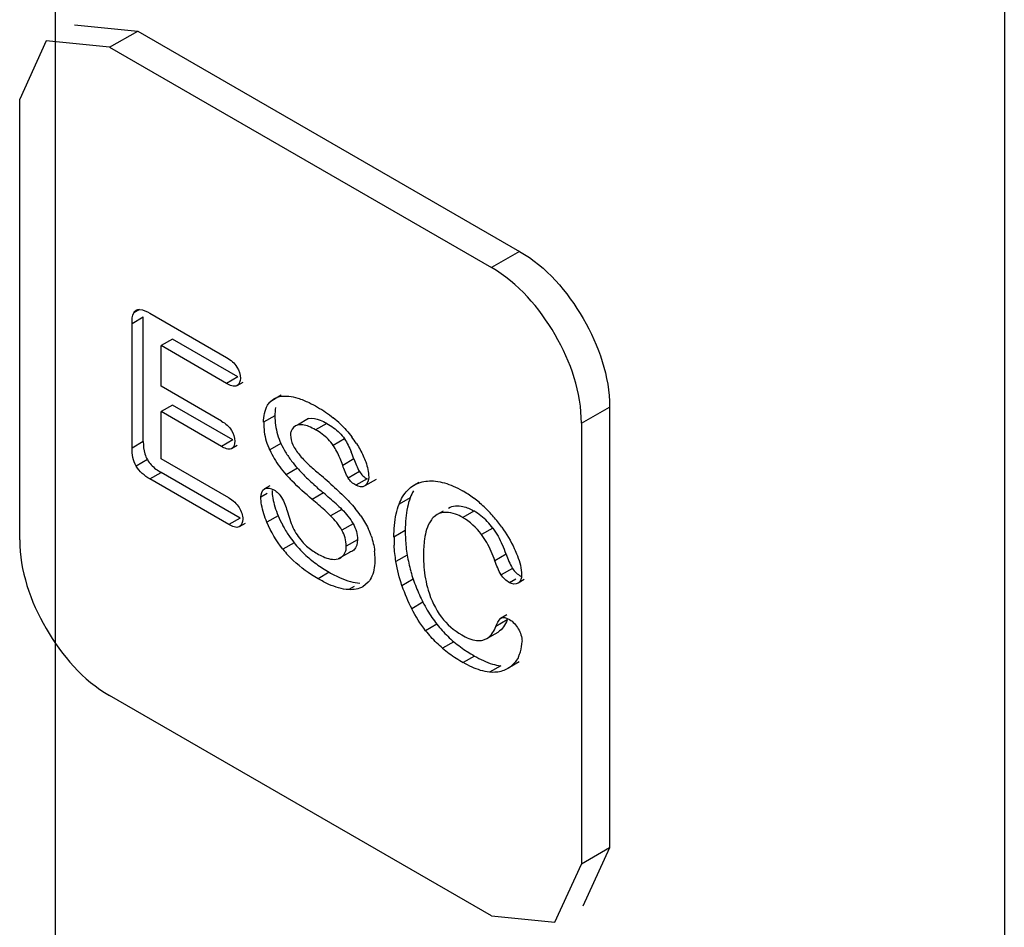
# Model space of a CAD drawing. Header units: millimetres. Extents: x 131 to 497, y 67 to 809.
# Tile 7 of 14: x 225 to 238, y 490 to 501. Entities that reach past the tile are written whole.
import ezdxf

# ---------------------------------------------------------------- set-up
doc = ezdxf.new("R2010")
doc.units = ezdxf.units.MM
doc.header["$LTSCALE"] = 57.01838
doc.layers.get('0').update_dxf_attribs({"linetype": 'CONTINUOUS'})

msp = doc.modelspace()

# ---------------------------------------------------------------- linework, layer by layer
at = {"color": 7, "linetype": 'Continuous'}
for p, q in [((225.583, 585.551), (225.583, 359.066)), ((237.531, 564.055), (237.531, 472.83)), ((225.825, 501.307), (226.622, 501.228)), ((226.268, 501.024), (226.622, 501.228)), ((226.622, 501.228), (231.43, 498.452)), ((225.471, 501.103), (225.137, 500.371)), ((226.268, 501.024), (225.471, 501.103)), ((226.268, 501.024), (231.077, 498.248)), ((225.137, 494.819), (225.137, 500.371)), ((231.43, 498.452), (231.077, 498.248)), ((226.551, 497.545), (226.693, 497.627)), ((226.647, 497.722), (226.574, 497.68)), ((226.693, 496.058), (226.693, 497.627)), ((226.776, 497.674), (227.742, 497.116)), ((226.551, 495.976), (226.551, 497.545)), ((227.059, 497.348), (226.918, 497.267)), ((226.918, 496.754), (226.918, 497.267)), ((227.742, 496.79), (226.918, 497.267)), ((227.884, 496.872), (227.059, 497.348)), ((227.884, 496.872), (227.742, 496.79)), ((227.677, 496.315), (226.918, 496.754)), ((227.945, 496.802), (227.872, 496.76)), ((228.43, 496.64), (228.289, 496.559)), ((227.059, 496.517), (226.918, 496.435)), ((227.818, 496.078), (227.059, 496.517)), ((228.289, 496.559), (228.338, 496.598)), ((232.208, 496.288), (232.562, 496.492)), ((232.562, 496.492), (232.562, 490.94)), ((226.918, 495.841), (226.918, 496.435)), ((227.677, 495.997), (226.918, 496.435)), ((228.349, 496.381), (228.207, 496.3)), ((228.774, 496.347), (228.633, 496.265)), ((229.003, 496.287), (228.862, 496.205)), ((232.208, 496.288), (232.208, 490.736)), ((226.693, 496.058), (226.551, 495.976)), ((227.818, 496.078), (227.677, 495.997)), ((227.874, 496.009), (227.803, 495.968)), ((228.425, 496.034), (228.284, 495.952)), ((229.225, 496.092), (229.084, 496.01)), ((226.744, 495.83), (226.603, 495.748)), ((227.771, 495.349), (226.918, 495.841)), ((229.344, 495.84), (229.203, 495.758)), ((226.776, 495.587), (226.917, 495.669)), ((227.912, 495.094), (226.917, 495.669)), ((228.634, 495.722), (228.492, 495.64)), ((229.414, 495.68), (229.273, 495.598)), ((227.771, 495.013), (226.776, 495.587)), ((228.285, 495.502), (228.218, 495.463)), ((229.51, 495.588), (229.369, 495.507)), ((229.625, 495.582), (229.483, 495.5)), ((230.16, 495.542), (230.094, 495.504)), ((228.252, 495.405), (228.173, 495.359)), ((228.96, 495.41), (228.819, 495.329)), ((230.053, 495.35), (229.912, 495.269)), ((229.192, 495.204), (229.051, 495.122)), ((230.392, 495.139), (230.353, 495.111)), ((230.468, 495.183), (230.392, 495.139)), ((230.854, 495.183), (230.713, 495.101)), ((227.912, 495.094), (227.771, 495.013)), ((227.975, 495.027), (227.9, 494.983)), ((228.391, 495.123), (228.249, 495.041)), ((229.334, 495.022), (229.192, 494.941)), ((229.99, 494.936), (229.848, 494.854)), ((231.092, 494.968), (230.951, 494.887)), ((228.592, 494.783), (228.45, 494.701)), ((229.389, 494.822), (229.248, 494.741)), ((229.287, 494.662), (229.146, 494.581)), ((231.261, 494.639), (231.119, 494.557)), ((230.014, 494.628), (229.873, 494.546)), ((229.033, 494.412), (228.892, 494.33)), ((231.339, 494.461), (231.197, 494.38)), ((229.524, 494.286), (229.458, 494.23)), ((230.091, 494.323), (229.949, 494.242)), ((231.381, 494.325), (231.303, 494.28)), ((231.488, 494.319), (231.411, 494.274)), ((229.347, 494.232), (229.278, 494.193)), ((230.213, 494.034), (230.072, 493.952)), ((231.272, 493.811), (231.131, 493.73)), ((231.268, 493.875), (231.19, 493.829)), ((230.388, 493.757), (230.247, 493.676)), ((231.016, 493.577), (231.158, 493.659)), ((230.601, 493.537), (230.46, 493.456)), ((230.967, 493.558), (231.016, 493.577)), ((230.862, 493.356), (230.72, 493.274)), ((231.425, 493.282), (231.283, 493.2)), ((231.192, 493.235), (231.051, 493.154)), ((231.077, 490.083), (226.268, 492.859)), ((232.562, 490.94), (232.208, 490.736)), ((232.562, 490.94), (232.227, 490.208)), ((231.874, 490.004), (232.208, 490.736)), ((231.077, 490.083), (231.874, 490.004))]:
    msp.add_line(p, q, dxfattribs=at)
for centre, radius, start, end in [((229.051, 496.299), 0.843, 179.977, 187.9737), ((228.213, 495.277), 1.387, 46.1333, 51.0935), ((229.024, 496.297), 0.817, 188.0815, 204.9828), ((229.164, 496.379), 0.815, 196.5423, 205.0535), ((228.325, 495.358), 1.249, 32.7062, 37.4726), ((229.516, 496.544), 1.204, 205.0391, 210.8985), ((229.375, 496.462), 1.204, 205.0384, 210.846), ((229.59, 496.588), 1.29, 210.8973, 216.9832), ((227.973, 495.367), 1.45, 19.0403, 22.8297), ((229.445, 496.504), 1.286, 210.8407, 216.4463), ((229.638, 496.623), 1.35, 216.9678, 221.9237), ((229.495, 496.54), 1.348, 216.4384, 221.9267), ((230.358, 497.317), 2.509, 221.9497, 224.3657), ((230.564, 497.459), 2.597, 221.9815, 225.2443), ((235.886, 503.723), 10.67, 228.9376, 229.3684), ((223.928, 489.783), 7.695, 48.4559, 49.3906), ((231.06, 497.957), 3.3, 225.2254, 227.8451), ((231.589, 498.541), 4.088, 227.8322, 229.9752), ((224.336, 489.906), 7.189, 49.1274, 49.9676), ((229.992, 494.197), 1.434, 53.2159, 59.9626), ((224.195, 489.824), 7.189, 49.1271, 49.9676), ((225.956, 491.775), 4.716, 47.8769, 49.1454), ((229.945, 494.133), 1.514, 46.7504, 53.2202), ((228.169, 494.233), 1.544, 35.5943, 39.5078), ((230.467, 494.513), 0.774, 52.1485, 59.9944), ((229.901, 494.087), 1.578, 40.4966, 46.7515), ((229.718, 495.678), 1.439, 202.6909, 207.9725), ((229.71, 495.673), 1.43, 207.9675, 213.9732), ((230.326, 494.433), 0.772, 36.0148, 59.9944), ((230.471, 494.517), 0.768, 35.965, 52.1501), ((229.535, 493.77), 2.062, 35.9407, 40.5768), ((228.64, 494.548), 0.976, 19.4236, 25.0456), ((232.047, 494.935), 2.057, 179.9703, 182.8229), ((229.685, 495.657), 1.4, 213.9749, 218.6158), ((229.686, 495.66), 1.403, 218.6931, 226.6049), ((231.906, 494.853), 2.057, 179.9703, 182.8233), ((231.824, 494.924), 1.834, 182.8253, 186.0418), ((229.654, 494.054), 1.71, 19.9978, 24.3126), ((229.545, 495.578), 1.403, 218.6933, 226.6118), ((229.789, 495.769), 1.553, 226.614, 233.7602), ((228.687, 494.578), 0.923, 359.9901, 6.1493), ((231.66, 494.906), 1.669, 186.0456, 189.5987), ((232.084, 494.979), 2.099, 189.612, 192.4758), ((231.989, 494.958), 2.002, 192.4779, 195.478), ((232.049, 494.623), 1.829, 179.9341, 184.5805), ((231.916, 494.937), 1.926, 195.4806, 198.5951), ((232.074, 494.991), 2.093, 198.6058, 201.4977), ((231.934, 494.91), 2.095, 198.6065, 207.2203), ((232.078, 494.993), 2.097, 201.4964, 204.366), ((232.068, 494.988), 2.086, 204.3648, 207.2279), ((231.944, 494.923), 1.947, 207.1972, 210.5331), ((231.74, 494.802), 1.709, 210.5246, 214.192), ((231.546, 494.67), 1.474, 214.1832, 218.2578), ((231.473, 494.644), 1.563, 218.2975, 222.0693), ((231.585, 494.701), 1.524, 218.2479, 225.9788), ((231.489, 494.604), 1.388, 226.0257, 230.2159), ((231.797, 494.975), 1.87, 230.2537, 236.7455), ((231.013, 493.542), 0.447, 342.7888, 359.948), ((231.651, 494.887), 1.862, 230.2474, 233.5084), ((231.66, 494.899), 1.877, 233.5039, 236.7395), ((231.79, 494.964), 1.856, 236.7342, 239.9947), ((230.995, 493.549), 0.466, 334.8452, 342.7035), ((231.649, 494.882), 1.856, 236.735, 239.9947)]:
    msp.add_arc(centre, radius, start, end, dxfattribs=at)
for points, knots in [([(231.43, 498.452), (231.766, 498.258), (232.295, 497.645), (232.562, 496.88), (232.562, 496.492)], [0, 0, 0, 0, 0.499828, 1, 1, 1, 1]), ([(232.208, 496.288), (232.208, 496.676), (231.942, 497.441), (231.412, 498.054), (231.077, 498.248)], [0, 0, 0, 0, 0.500172, 1, 1, 1, 1]), ([(226.574, 497.68), (226.578, 497.687), (226.586, 497.699), (226.597, 497.709), (226.604, 497.712)], [0, 0, 0, 0, 0.516587, 1, 1, 1, 1]), ([(226.604, 497.712), (226.61, 497.716), (226.624, 497.721), (226.64, 497.722), (226.647, 497.721)], [0, 0, 0, 0, 0.482532, 1, 1, 1, 1]), ([(228.258, 496.517), (228.262, 496.525), (228.272, 496.539), (228.283, 496.552), (228.289, 496.559)], [0, 0, 0, 0, 0.505522, 1, 1, 1, 1]), ([(228.633, 496.265), (228.597, 496.256), (228.55, 496.211), (228.546, 496.158), (228.546, 496.142)], [0, 0, 0, 0, 0.704037, 1, 1, 1, 1]), ([(228.7, 496.268), (228.688, 496.269), (228.666, 496.271), (228.643, 496.268), (228.633, 496.265)], [0, 0, 0, 0, 0.519261, 1, 1, 1, 1]), ([(230.713, 495.101), (230.684, 495.118), (230.587, 495.168), (230.459, 495.178), (230.392, 495.139)], [0, 0, 0, 0, 0.304469, 1, 1, 1, 1]), ([(230.353, 495.111), (230.337, 495.096), (230.27, 495.015), (230.245, 494.91), (230.233, 494.83)], [0, 0, 0, 0, 0.216039, 1, 1, 1, 1]), ([(225.137, 494.819), (225.137, 494.431), (225.404, 493.666), (225.933, 493.053), (226.268, 492.859)], [0, 0, 0, 0, 0.500172, 1, 1, 1, 1]), ([(228.882, 494.646), (228.906, 494.632), (228.986, 494.59), (229.084, 494.563), (229.146, 494.581)], [0, 0, 0, 0, 0.300211, 1, 1, 1, 1]), ([(229.146, 494.581), (229.19, 494.593), (229.245, 494.654), (229.248, 494.721), (229.248, 494.741)], [0, 0, 0, 0, 0.697597, 1, 1, 1, 1]), ([(229.342, 494.691), (229.335, 494.685), (229.317, 494.673), (229.297, 494.665), (229.287, 494.662)], [0, 0, 0, 0, 0.491214, 1, 1, 1, 1]), ([(231.363, 494.709), (231.377, 494.68), (231.421, 494.574), (231.455, 494.459), (231.455, 494.376)], [0, 0, 0, 0, 0.282091, 1, 1, 1, 1]), ([(231.337, 493.242), (231.329, 493.234), (231.312, 493.219), (231.293, 493.206), (231.283, 493.2)], [0, 0, 0, 0, 0.498084, 1, 1, 1, 1])]:
    msp.add_open_spline(points, degree=3, knots=knots, dxfattribs=at)
for points in [[(226.551, 497.545), (226.551, 497.591), (226.553, 497.64), (226.574, 497.68)], [(226.647, 497.721), (226.693, 497.719), (226.736, 497.697), (226.776, 497.674)], [(227.742, 497.116), (227.793, 497.087), (227.841, 497.046), (227.872, 496.996)], [(227.872, 496.996), (227.898, 496.954), (227.915, 496.904), (227.915, 496.854)], [(227.872, 496.76), (227.832, 496.741), (227.781, 496.768), (227.742, 496.79)], [(227.915, 496.854), (227.915, 496.82), (227.903, 496.775), (227.872, 496.76)], [(228.338, 496.598), (228.366, 496.614), (228.399, 496.624), (228.431, 496.628)], [(228.431, 496.628), (228.462, 496.632), (228.493, 496.632), (228.524, 496.628)], [(228.524, 496.628), (228.562, 496.624), (228.6, 496.616), (228.636, 496.605)], [(228.207, 496.3), (228.207, 496.374), (228.219, 496.454), (228.258, 496.517)], [(228.636, 496.605), (228.685, 496.59), (228.733, 496.57), (228.779, 496.548)], [(228.779, 496.548), (228.816, 496.531), (228.852, 496.512), (228.887, 496.491)], [(228.887, 496.491), (228.956, 496.451), (229.022, 496.406), (229.084, 496.356)], [(228.358, 496.486), (228.351, 496.452), (228.349, 496.417), (228.349, 496.381)], [(228.349, 496.381), (228.349, 496.303), (228.36, 496.223), (228.382, 496.147)], [(227.677, 496.315), (227.726, 496.287), (227.772, 496.248), (227.802, 496.199)], [(228.777, 496.247), (228.752, 496.257), (228.726, 496.264), (228.7, 496.268)], [(228.774, 496.347), (228.821, 496.359), (228.873, 496.346), (228.918, 496.329)], [(228.862, 496.205), (228.835, 496.221), (228.806, 496.235), (228.777, 496.247)], [(228.918, 496.329), (228.948, 496.317), (228.976, 496.303), (229.003, 496.287)], [(229.003, 496.287), (229.061, 496.254), (229.116, 496.215), (229.162, 496.168)], [(229.174, 496.277), (229.225, 496.228), (229.273, 496.175), (229.316, 496.118)], [(227.802, 496.199), (227.827, 496.158), (227.844, 496.109), (227.844, 496.061)], [(228.546, 496.142), (228.546, 496.1), (228.557, 496.056), (228.576, 496.017)], [(228.945, 496.151), (228.919, 496.171), (228.891, 496.189), (228.862, 496.205)], [(229.084, 496.01), (229.048, 496.065), (228.998, 496.112), (228.945, 496.151)], [(229.162, 496.168), (229.186, 496.145), (229.207, 496.119), (229.225, 496.092)], [(226.693, 496.058), (226.693, 496.005), (226.698, 495.952), (226.713, 495.902)], [(227.803, 495.968), (227.765, 495.948), (227.714, 495.975), (227.677, 495.997)], [(227.844, 496.061), (227.844, 496.027), (227.833, 495.984), (227.803, 495.968)], [(228.576, 496.017), (228.597, 495.972), (228.625, 495.93), (228.657, 495.891)], [(229.129, 495.932), (229.115, 495.959), (229.1, 495.985), (229.084, 496.01)], [(229.225, 496.092), (229.242, 496.066), (229.257, 496.04), (229.27, 496.014)], [(229.27, 496.014), (229.285, 495.986), (229.298, 495.958), (229.31, 495.929)], [(229.376, 496.033), (229.408, 495.983), (229.438, 495.931), (229.462, 495.877)], [(226.603, 495.748), (226.564, 495.816), (226.551, 495.898), (226.551, 495.976)], [(226.713, 495.902), (226.721, 495.877), (226.731, 495.852), (226.744, 495.83)], [(228.657, 495.891), (228.69, 495.852), (228.724, 495.814), (228.762, 495.779)], [(229.203, 495.758), (229.182, 495.818), (229.158, 495.876), (229.129, 495.932)], [(229.462, 495.877), (229.474, 495.852), (229.484, 495.827), (229.493, 495.801)], [(226.776, 495.587), (226.708, 495.627), (226.642, 495.68), (226.603, 495.748)], [(226.744, 495.83), (226.757, 495.806), (226.774, 495.785), (226.792, 495.766)], [(226.792, 495.766), (226.81, 495.746), (226.83, 495.728), (226.851, 495.712)], [(228.762, 495.779), (228.8, 495.745), (228.838, 495.711), (228.877, 495.677)], [(229.273, 495.598), (229.243, 495.648), (229.222, 495.703), (229.203, 495.758)], [(229.344, 495.84), (229.363, 495.785), (229.384, 495.729), (229.414, 495.68)], [(229.493, 495.801), (229.514, 495.739), (229.53, 495.675), (229.53, 495.61)], [(226.851, 495.712), (226.872, 495.696), (226.894, 495.682), (226.917, 495.669)], [(229.414, 495.68), (229.437, 495.642), (229.472, 495.61), (229.51, 495.588)], [(228.819, 495.329), (228.731, 495.403), (228.645, 495.48), (228.564, 495.563)], [(229.032, 495.542), (229.094, 495.488), (229.154, 495.432), (229.213, 495.374)], [(229.369, 495.507), (229.331, 495.529), (229.295, 495.56), (229.273, 495.598)], [(229.483, 495.5), (229.452, 495.478), (229.402, 495.488), (229.369, 495.507)], [(229.53, 495.61), (229.53, 495.57), (229.516, 495.523), (229.483, 495.5)], [(230.021, 495.446), (230.043, 495.468), (230.067, 495.488), (230.094, 495.504)], [(230.094, 495.504), (230.147, 495.536), (230.209, 495.556), (230.27, 495.561)], [(230.27, 495.561), (230.304, 495.564), (230.338, 495.563), (230.372, 495.559)], [(230.372, 495.559), (230.448, 495.551), (230.522, 495.528), (230.593, 495.498)], [(230.593, 495.498), (230.633, 495.48), (230.672, 495.46), (230.71, 495.438)], [(228.173, 495.359), (228.173, 495.397), (228.186, 495.443), (228.218, 495.463)], [(228.218, 495.463), (228.252, 495.484), (228.302, 495.47), (228.337, 495.45)], [(228.314, 495.44), (228.314, 495.408), (228.318, 495.376), (228.323, 495.344)], [(228.337, 495.45), (228.377, 495.427), (228.41, 495.391), (228.434, 495.352)], [(229.213, 495.374), (229.265, 495.323), (229.314, 495.271), (229.36, 495.215)], [(229.912, 495.269), (229.936, 495.334), (229.973, 495.396), (230.021, 495.446)], [(230.094, 495.437), (230.078, 495.41), (230.065, 495.38), (230.053, 495.35)], [(227.771, 495.349), (227.822, 495.319), (227.869, 495.277), (227.9, 495.227)], [(228.182, 495.262), (228.176, 495.294), (228.173, 495.326), (228.173, 495.359)], [(228.249, 495.041), (228.219, 495.112), (228.195, 495.186), (228.182, 495.262)], [(228.323, 495.344), (228.329, 495.308), (228.338, 495.272), (228.349, 495.237)], [(228.434, 495.352), (228.466, 495.3), (228.486, 495.243), (228.503, 495.185)], [(229.051, 495.122), (229.002, 495.17), (228.951, 495.215), (228.899, 495.26)], [(229.119, 495.273), (229.144, 495.25), (229.168, 495.227), (229.192, 495.204)], [(229.876, 495.148), (229.885, 495.189), (229.897, 495.23), (229.912, 495.269)], [(230.053, 495.35), (230.038, 495.311), (230.026, 495.271), (230.018, 495.23)], [(230.534, 495.221), (230.586, 495.251), (230.656, 495.256), (230.715, 495.241)], [(227.9, 495.227), (227.927, 495.183), (227.945, 495.13), (227.945, 495.079)], [(228.349, 495.237), (228.361, 495.198), (228.375, 495.16), (228.391, 495.123)], [(228.503, 495.185), (228.523, 495.114), (228.547, 495.043), (228.577, 494.976)], [(229.192, 495.204), (229.247, 495.15), (229.296, 495.089), (229.334, 495.022)], [(229.424, 495.131), (229.462, 495.078), (229.496, 495.021), (229.524, 494.961)], [(229.848, 494.854), (229.848, 494.952), (229.855, 495.052), (229.876, 495.148)], [(230.018, 495.23), (230.008, 495.184), (230.001, 495.138), (229.997, 495.091)], [(230.715, 495.241), (230.764, 495.229), (230.811, 495.208), (230.854, 495.183)], [(227.9, 494.983), (227.86, 494.964), (227.809, 494.991), (227.771, 495.013)], [(227.945, 495.079), (227.945, 495.044), (227.932, 494.999), (227.9, 494.983)], [(228.45, 494.701), (228.368, 494.804), (228.3, 494.92), (228.249, 495.041)], [(229.192, 494.941), (229.154, 495.007), (229.106, 495.069), (229.051, 495.122)], [(229.334, 495.022), (229.369, 494.963), (229.389, 494.892), (229.389, 494.822)], [(229.997, 495.091), (229.992, 495.039), (229.99, 494.987), (229.99, 494.936)], [(228.577, 494.976), (228.606, 494.912), (228.645, 494.852), (228.691, 494.799)], [(229.248, 494.741), (229.248, 494.81), (229.227, 494.881), (229.192, 494.941)], [(231.015, 494.787), (230.995, 494.821), (230.974, 494.855), (230.951, 494.887)], [(231.092, 494.968), (231.14, 494.903), (231.179, 494.831), (231.212, 494.758)], [(231.204, 494.98), (231.266, 494.895), (231.32, 494.805), (231.363, 494.709)], [(228.691, 494.799), (228.708, 494.778), (228.728, 494.759), (228.748, 494.741)], [(229.389, 494.822), (229.389, 494.776), (229.377, 494.722), (229.342, 494.691)], [(229.56, 494.872), (229.582, 494.809), (229.597, 494.743), (229.604, 494.677)], [(230.233, 494.83), (230.223, 494.762), (230.22, 494.694), (230.22, 494.625)], [(231.119, 494.557), (231.09, 494.636), (231.056, 494.714), (231.015, 494.787)], [(228.748, 494.741), (228.789, 494.704), (228.835, 494.673), (228.882, 494.646)], [(229.873, 494.546), (229.862, 494.614), (229.854, 494.683), (229.851, 494.752)], [(231.261, 494.639), (231.283, 494.578), (231.306, 494.517), (231.339, 494.461)], [(228.892, 494.33), (228.78, 494.394), (228.675, 494.471), (228.581, 494.559)], [(228.871, 494.517), (228.923, 494.479), (228.977, 494.444), (229.033, 494.412)], [(229.609, 494.578), (229.609, 494.505), (229.6, 494.43), (229.571, 494.363)], [(229.949, 494.242), (229.916, 494.341), (229.891, 494.443), (229.873, 494.546)], [(231.197, 494.38), (231.164, 494.435), (231.141, 494.496), (231.119, 494.557)], [(229.033, 494.412), (229.078, 494.386), (229.124, 494.362), (229.171, 494.341)], [(230.225, 494.477), (230.233, 494.379), (230.25, 494.28), (230.279, 494.185)], [(231.339, 494.461), (231.364, 494.42), (231.403, 494.386), (231.445, 494.362)], [(229.03, 494.259), (228.983, 494.28), (228.936, 494.304), (228.892, 494.33)], [(229.278, 494.193), (229.192, 494.197), (229.108, 494.225), (229.03, 494.259)], [(229.171, 494.341), (229.213, 494.322), (229.256, 494.306), (229.301, 494.294)], [(229.301, 494.294), (229.339, 494.284), (229.379, 494.276), (229.419, 494.274)], [(229.571, 494.363), (229.559, 494.335), (229.544, 494.309), (229.524, 494.286)], [(231.303, 494.28), (231.261, 494.304), (231.222, 494.338), (231.197, 494.38)], [(231.411, 494.274), (231.381, 494.254), (231.335, 494.262), (231.303, 494.28)], [(231.455, 494.376), (231.455, 494.339), (231.442, 494.295), (231.411, 494.274)], [(229.458, 494.23), (229.405, 494.199), (229.339, 494.189), (229.278, 494.193)], [(230.279, 494.185), (230.315, 494.065), (230.37, 493.948), (230.446, 493.847)], [(230.247, 493.676), (230.179, 493.761), (230.121, 493.855), (230.072, 493.952)], [(230.446, 493.847), (230.515, 493.757), (230.602, 493.678), (230.701, 493.622)], [(231.131, 493.73), (231.144, 493.766), (231.161, 493.803), (231.19, 493.829)], [(231.272, 493.811), (231.25, 493.752), (231.213, 493.691), (231.158, 493.659)], [(231.19, 493.829), (231.217, 493.855), (231.269, 493.836), (231.301, 493.817)], [(231.301, 493.817), (231.348, 493.79), (231.385, 493.746), (231.413, 493.7)], [(231.016, 493.577), (231.046, 493.594), (231.07, 493.62), (231.089, 493.647)], [(231.089, 493.647), (231.107, 493.673), (231.12, 493.701), (231.131, 493.73)], [(231.413, 493.7), (231.441, 493.652), (231.46, 493.597), (231.46, 493.542)], [(230.46, 493.456), (230.408, 493.499), (230.359, 493.547), (230.313, 493.597)], [(230.701, 493.622), (230.758, 493.588), (230.822, 493.56), (230.889, 493.553)], [(230.889, 493.553), (230.915, 493.55), (230.942, 493.551), (230.967, 493.558)], [(230.832, 493.217), (230.794, 493.234), (230.757, 493.253), (230.72, 493.274)], [(230.862, 493.356), (230.934, 493.314), (231.01, 493.278), (231.09, 493.255)], [(231.417, 493.35), (231.398, 493.31), (231.37, 493.272), (231.337, 493.242)], [(231.051, 493.154), (230.975, 493.161), (230.901, 493.186), (230.832, 493.217)], [(231.138, 493.153), (231.109, 493.15), (231.08, 493.151), (231.051, 493.154)], [(231.09, 493.255), (231.123, 493.246), (231.157, 493.238), (231.192, 493.235)], [(231.283, 493.2), (231.24, 493.173), (231.189, 493.158), (231.138, 493.153)]]:
    msp.add_open_spline(points, degree=3, dxfattribs=at)

doc.saveas('drawing.dxf')
